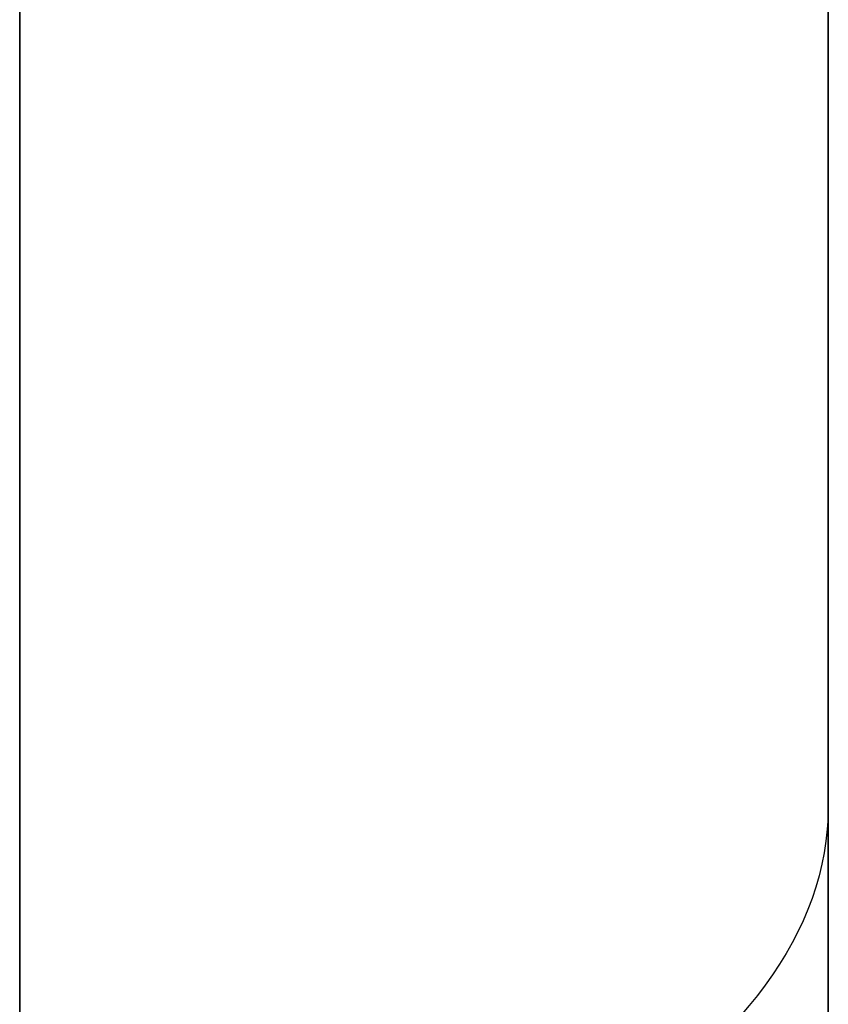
# Model space of a CAD drawing. Extents: x -9 to 8, y 1 to 147.
# Tile 10 of 181: x 7.567 to 8.346, y 8.295 to 9.243. Entities that reach past the tile are written whole.
import ezdxf

# ---------------------------------------------------------------- set-up
doc = ezdxf.new("R2010")
doc.units = 0
doc.layers.add('DEFAULT', color=7, linetype='CONTINUOUS')

msp = doc.modelspace()

# ---------------------------------------------------------------- linework, layer by layer
at = {"layer": 'DEFAULT', "color": 9}
for p, q in [((7.56663, 8.22817, -17.97746), (7.56663, 103.64559, -17.97746)), ((8.34568, 103.64559, -18.77718), (8.34568, 8.22817, -18.77718)), ((8.34568, 8.26762, -106.76031), (8.34568, 69.81621, -106.76031)), ((7.56663, 69.03777, -107.56003), (7.56663, 8.26762, -107.56003)), ((8.34568, 11.90419, -90.09285), (8.34568, 7.87259, -92.85016)), ((7.56663, 7.42113, -92.19005), (7.56663, 11.45272, -89.43274)), ((8.34568, 8.48613, -33.09119), (8.34568, 11.2512, -34.9823)), ((7.56663, 10.79973, -35.6424), (7.56663, 8.03466, -33.7513))]:
    msp.add_line(p, q, dxfattribs=at)
at = {"layer": 'DEFAULT', "color": 9, "extrusion": (2.56566e-14, 0.825416, -0.564524)}
msp.add_arc((-7.54568, -22.52339, 25.68537), 0.8, 180, 268.5, dxfattribs=at)
at = {"layer": 'DEFAULT', "color": 9, "extrusion": (1, 2.27996e-14, 1.58282e-14)}
msp.add_arc((9.72762, -31.27589, 8.34568), 2.19923, 207.81588, 235.63156, dxfattribs=at)

doc.saveas('drawing.dxf')
